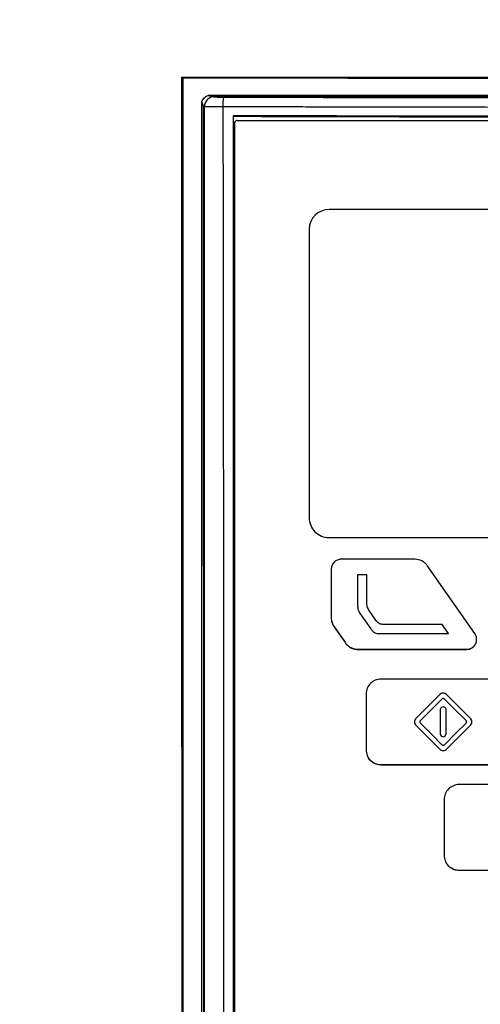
# Model space of a CAD drawing. Header units: millimetres. Extents: x 155400 to 158181, y 110534 to 115156.
# Tile 70 of 121: x 157010 to 157056, y 113130 to 113229. Entities that reach past the tile are written whole.
import ezdxf

# ---------------------------------------------------------------- set-up
doc = ezdxf.new("R2010")
doc.units = ezdxf.units.MM

msp = doc.modelspace()

# ---------------------------------------------------------------- linework, layer by layer
at = {"color": 7, "linetype": 'Continuous', "lineweight": 25}
for p, q in [((157026.375, 113223.392), (157026.258, 113223.509)), ((157026.375, 113223.392), (157026.375, 113112.121)), ((157112.25, 113221.654), (157028.899, 113221.654)), ((157028.258, 113113.548), (157028.258, 113221.023)), ((157029.412, 113221.586), (157029.527, 113221.523)), ((157029.412, 113221.586), (157111.737, 113221.586)), ((157028.415, 113220.589), (157028.424, 113113.692)), ((157028.53, 113220.526), (157028.415, 113220.589)), ((157031.571, 113113.661), (157031.57, 113218.901)), ((157031.57, 113218.846), (157031.57, 113218.901)), ((157031.82, 113219.151), (157109.33, 113219.143)), ((157100.073, 113210.19), (157041.073, 113210.196)), ((157039.073, 113208.197), (157039.07, 113179.211)), ((157041.07, 113177.212), (157100.07, 113177.206)), ((157049.721, 113175.029), (157042.288, 113175.029)), ((157055.738, 113167.556), (157050.95, 113174.389)), ((157041.288, 113174.03), (157041.288, 113169.145)), ((157044.875, 113173.458), (157043.949, 113173.46)), ((157043.949, 113173.46), (157043.949, 113170.272)), ((157044.874, 113170.778), (157044.875, 113173.458)), ((157044.148, 113169.642), (157045.28, 113168.024)), ((157045.858, 113168.818), (157045.119, 113169.87)), ((157041.305, 113168.918), (157041.305, 113168.902)), ((157041.557, 113168.287), (157042.715, 113166.627)), ((157041.557, 113168.287), (157041.557, 113168.272)), ((157041.557, 113168.272), (157042.715, 113166.611)), ((157052.455, 113168.466), (157046.701, 113168.469)), ((157053.078, 113167.555), (157052.455, 113168.466)), ((157046.181, 113167.556), (157053.078, 113167.555)), ((157042.715, 113166.627), (157042.715, 113166.611)), ((157055.919, 113166.984), (157055.919, 113167)), ((157043.945, 113165.985), (157054.919, 113165.984)), ((157043.945, 113165.985), (157043.945, 113165.969)), ((157043.945, 113165.969), (157054.919, 113165.968)), ((157054.919, 113165.984), (157054.919, 113165.968)), ((157058.812, 113162.981), (157046.296, 113162.983)), ((157044.796, 113161.483), (157044.795, 113155.886)), ((157052.183, 113161.409), (157049.827, 113159.055)), ((157055.28, 113159.055), (157052.925, 113161.409)), ((157052.253, 113159.884), (157052.253, 113157.483)), ((157052.854, 113157.483), (157052.854, 113159.884)), ((157049.827, 113158.313), (157052.182, 113155.959)), ((157052.925, 113155.959), (157055.28, 113158.313)), ((157044.824, 113155.594), (157044.824, 113155.578)), ((157046.295, 113154.386), (157058.811, 113154.385)), ((157046.295, 113154.386), (157046.295, 113154.371)), ((157046.295, 113154.371), (157058.811, 113154.37)), ((157067.563, 113152.376), (157054.15, 113152.378)), ((157052.65, 113150.879), (157052.65, 113145.281)), ((157052.678, 113144.989), (157052.678, 113144.973)), ((157054.15, 113143.782), (157067.562, 113143.78)), ((157054.15, 113143.782), (157054.15, 113143.766)), ((157054.15, 113143.766), (157067.562, 113143.765))]:
    msp.add_line(p, q, dxfattribs=at)
at = {"color": 7, "linetype": 'Continuous', "lineweight": 25, "flags": 128}
for points in [[(157052.422, 113160.98), (157051.209, 113159.768), (157050.256, 113158.816)], [(157054.851, 113158.815), (157053.638, 113160.028), (157052.685, 113160.98)], [(157050.256, 113158.552), (157051.469, 113157.34), (157052.422, 113156.387)], [(157052.685, 113156.387), (157053.898, 113157.6), (157054.851, 113158.552)]]:
    msp.add_lwpolyline(points, dxfattribs=at)
at = {"color": 7, "linetype": 'Continuous', "lineweight": 25}
for centre, radius, start, end in [((157029.531, 113220.522), 1.002, 90.22714, 179.74934), ((157034.41, 113220.733), 4.022, 169.17972, 183.03148), ((157031.819, 113218.901), 0.25, 89.98058, 179.98698), ((157041.073, 113208.196), 2, 89.98059, 179.98057), ((157041.07, 113179.211), 2, 180.00791, 270.00792)]:
    msp.add_arc(centre, radius, start, end, dxfattribs=at)
for points, knots in [([(157070.812, 113045.076), (157063.025, 113045.076), (157055.34, 113045.076), (157043.698, 113045.076), (157039.799, 113045.076), (157031.913, 113045.076), (157027.928, 113045.076), (157021.841, 113045.076), (157019.281, 113045.076), (157016.686, 113045.076), (157015.905, 113045.076), (157015.646, 113045.074), (157015.101, 113045.091), (157014.817, 113045.107), (157013.926, 113045.189), (157013.28, 113045.285), (157011.893, 113045.612), (157011.152, 113045.843), (157010.031, 113046.311), (157009.658, 113046.486), (157008.928, 113046.868), (157008.573, 113047.075), (157007.892, 113047.512), (157007.568, 113047.741), (157006.96, 113048.208), (157006.676, 113048.446), (157005.884, 113049.161), (157005.438, 113049.636), (157004.865, 113050.321), (157004.69, 113050.545), (157004.366, 113050.983), (157004.22, 113051.197), (157002.957, 113053.09), (157001.906, 113054.666), (156999.875, 113057.71), (156998.893, 113059.182), (156996.957, 113062.084), (156996.003, 113063.512), (156994.095, 113066.373), (156993.14, 113067.804), (156991.198, 113070.714), (156990.211, 113072.195), (156988.929, 113074.115), (156988.681, 113074.524), (156988.218, 113075.394), (156988.003, 113075.856), (156987.617, 113076.821), (156987.447, 113077.325), (156987.165, 113078.358), (156987.053, 113078.887), (156986.891, 113079.948), (156986.842, 113080.479), (156986.812, 113081.262), (156986.812, 113081.52), (156986.812, 113082.035), (156986.812, 113083.323), (156986.812, 113088.731), (156986.812, 113102.122), (156986.812, 113130.963), (156986.812, 113155.681), (156986.812, 113238.075), (156986.812, 113303.994), (156986.812, 113369.913)], [0, 0, 0, 0, 0.0625, 0.0625, 0.09375, 0.09375, 0.125, 0.125, 0.140625, 0.144531, 0.144531, 0.146484, 0.146484, 0.148438, 0.148438, 0.152344, 0.152344, 0.15625, 0.15625, 0.158203, 0.158203, 0.160156, 0.160156, 0.162109, 0.162109, 0.164063, 0.164063, 0.167969, 0.167969, 0.169922, 0.169922, 0.171875, 0.171875, 0.1875, 0.1875, 0.203125, 0.203125, 0.21875, 0.21875, 0.234375, 0.234375, 0.25, 0.25, 0.253906, 0.253906, 0.257813, 0.257813, 0.261719, 0.261719, 0.265625, 0.265625, 0.269531, 0.269531, 0.271484, 0.271484, 0.273438, 0.28125, 0.3125, 0.375, 0.5, 0.5, 1, 1, 1, 1]), ([(157070.812, 113048.795), (157069.179, 113048.795), (157065.919, 113048.795), (157061.037, 113048.794), (157056.169, 113048.793), (157051.304, 113048.791), (157046.008, 113048.789), (157040.299, 113048.786), (157034.191, 113048.783), (157028.119, 113048.778), (157023.573, 113048.774), (157020.54, 113048.772), (157019.016, 113048.77), (157017.494, 113048.768), (157016.393, 113048.769), (157015.628, 113048.766), (157015.071, 113048.783), (157014.141, 113048.875), (157012.854, 113049.146), (157011.455, 113049.661), (157010.099, 113050.4), (157008.899, 113051.294), (157008.053, 113052.142), (157007.517, 113052.794), (157007.18, 113053.248), (157006.834, 113053.775), (157006.453, 113054.343), (157005.925, 113055.135), (157005.147, 113056.302), (157004.007, 113058.01), (157002.005, 113061.012), (156999.241, 113065.154), (156996.676, 113068.999), (156994.961, 113071.569), (156994.106, 113072.851), (156993.253, 113074.129), (156992.589, 113075.126), (156992.133, 113075.806), (156991.894, 113076.171), (156991.696, 113076.502), (156991.516, 113076.83), (156991.351, 113077.159), (156991.201, 113077.485), (156991.066, 113077.807), (156990.806, 113078.486), (156990.495, 113079.577), (156990.336, 113080.763), (156990.309, 113081.656), (156990.313, 113082.17), (156990.312, 113082.65), (156990.312, 113083.421), (156990.312, 113084.91), (156990.312, 113088.261), (156990.312, 113095.127), (156990.312, 113105.141), (156990.312, 113117.157), (156990.312, 113133.179), (156990.312, 113153.204), (156990.312, 113174.147), (156990.312, 113192.004), (156990.312, 113206.777), (156990.312, 113221.551), (156990.312, 113236.326), (156990.312, 113251.103), (156990.312, 113265.881), (156990.312, 113280.659), (156990.312, 113295.439), (156990.312, 113310.219), (156990.312, 113325.001), (156990.312, 113339.784), (156990.312, 113354.567), (156990.312, 113364.423), (156990.312, 113369.351)], [0, 0, 0, 0, 0.012688, 0.025317, 0.037911, 0.050497, 0.063101, 0.07904, 0.094839, 0.110545, 0.126202, 0.130156, 0.134103, 0.138043, 0.141978, 0.142652, 0.143991, 0.1463, 0.149907, 0.154174, 0.157833, 0.161868, 0.165756, 0.167102, 0.16842, 0.170149, 0.171992, 0.173734, 0.177543, 0.182892, 0.189679, 0.20557, 0.221569, 0.225582, 0.22957, 0.233543, 0.237513, 0.238873, 0.23991, 0.240897, 0.241868, 0.242819, 0.24375, 0.244656, 0.245533, 0.249397, 0.253436, 0.254787, 0.256337, 0.257425, 0.258514, 0.262323, 0.268989, 0.284542, 0.31565, 0.346761, 0.377864, 0.44009, 0.502293, 0.540543, 0.578798, 0.617059, 0.655325, 0.693597, 0.731874, 0.770158, 0.808448, 0.846745, 0.885048, 0.923358, 0.961675, 1, 1, 1, 1]), ([(156972.812, 113367.855), (156972.812, 113350.425), (156972.812, 113332.83), (156972.812, 113297.412), (156972.812, 113279.587), (156972.812, 113225.94), (156972.812, 113189.946), (156972.812, 113136.345), (156972.812, 113118.543), (156972.812, 113096.442), (156972.812, 113089.823), (156972.812, 113082.123), (156972.812, 113078.691), (156972.812, 113077.456), (156972.812, 113077.181), (156972.812, 113077.041), (156972.817, 113076.654), (156972.829, 113076.431), (156972.862, 113076.018), (156972.883, 113075.825), (156972.931, 113075.456), (156972.958, 113075.28), (156973.05, 113074.771), (156973.123, 113074.456), (156973.29, 113073.844), (156973.384, 113073.548), (156973.598, 113072.962), (156973.718, 113072.672), (156973.992, 113072.084), (156974.145, 113071.786), (156974.419, 113071.315), (156974.518, 113071.153), (156974.684, 113070.899), (156974.743, 113070.812), (156974.859, 113070.639), (156975.148, 113070.206), (156975.902, 113069.077), (156976.604, 113068.026), (156978.955, 113064.504), (156980.873, 113061.632), (156984.735, 113055.848), (156986.677, 113052.939), (156990.531, 113047.168), (156992.44, 113044.308), (156995.244, 113040.11), (156996.284, 113038.552), (156997.309, 113037.018), (156997.536, 113036.677), (156997.649, 113036.511), (156997.989, 113036.046), (156998.215, 113035.771), (156998.901, 113035.002), (156999.368, 113034.57), (157000.342, 113033.801), (157000.848, 113033.464), (157001.928, 113032.868), (157002.499, 113032.609), (157003.449, 113032.28), (157003.781, 113032.18), (157004.495, 113032.005), (157004.875, 113031.93), (157005.517, 113031.843), (157005.743, 113031.819), (157006.231, 113031.782), (157006.496, 113031.771), (157007.403, 113031.77), (157008.013, 113031.771), (157018.379, 113031.771), (157028.547, 113031.771), (157049.417, 113031.771), (157060.114, 113031.771), (157070.812, 113031.771)], [0, 0, 0, 0, 0.125, 0.125, 0.25, 0.25, 0.5, 0.5, 0.625, 0.625, 0.65625, 0.671875, 0.679688, 0.680664, 0.680664, 0.681641, 0.681641, 0.683594, 0.683594, 0.685547, 0.685547, 0.6875, 0.6875, 0.691406, 0.691406, 0.695313, 0.695313, 0.699219, 0.699219, 0.703125, 0.703125, 0.705078, 0.705078, 0.706055, 0.706055, 0.707031, 0.710938, 0.71875, 0.71875, 0.75, 0.75, 0.78125, 0.78125, 0.8125, 0.8125, 0.828125, 0.830078, 0.830078, 0.832031, 0.832031, 0.835938, 0.835938, 0.84375, 0.84375, 0.851563, 0.851563, 0.859375, 0.859375, 0.863281, 0.863281, 0.867188, 0.867188, 0.869141, 0.869141, 0.871094, 0.871094, 0.875, 0.875, 0.9375, 0.9375, 1, 1, 1, 1]), ([(157026.258, 113223.509), (157027.899, 113223.509), (157031.181, 113223.507), (157036.105, 113223.506), (157041.028, 113223.504), (157045.953, 113223.503), (157050.877, 113223.502), (157055.801, 113223.501), (157060.726, 113223.5), (157065.651, 113223.5), (157070.575, 113223.5), (157075.5, 113223.5), (157080.425, 113223.5), (157085.349, 113223.501), (157090.273, 113223.502), (157095.198, 113223.503), (157100.122, 113223.504), (157105.045, 113223.506), (157109.969, 113223.508), (157113.251, 113223.509), (157114.892, 113223.51)], [0, 0, 0, 0, 0.055552, 0.111105, 0.16666, 0.222216, 0.277773, 0.333331, 0.388889, 0.444448, 0.500007, 0.555565, 0.611124, 0.666681, 0.722238, 0.777793, 0.833348, 0.8889, 0.944451, 1, 1, 1, 1]), ([(157026.302, 113112.1), (157026.3, 113114.755), (157026.297, 113120.064), (157026.291, 113128.028), (157026.286, 113135.991), (157026.282, 113143.952), (157026.278, 113151.912), (157026.274, 113159.871), (157026.271, 113167.828), (157026.268, 113175.785), (157026.265, 113183.741), (157026.263, 113191.696), (157026.261, 113199.65), (157026.259, 113207.604), (157026.258, 113215.557), (157026.258, 113220.859), (157026.258, 113223.509)], [0, 0, 0, 0, 0.071485, 0.142957, 0.214419, 0.285871, 0.357313, 0.428746, 0.500172, 0.571591, 0.643003, 0.71441, 0.785812, 0.857211, 0.928607, 1, 1, 1, 1]), ([(157028.258, 113221.023), (157028.306, 113221.165), (157028.39, 113221.304), (157028.616, 113221.526), (157028.756, 113221.608), (157028.899, 113221.654)], [0, 0, 0, 0, 0.5, 0.5, 1, 1, 1, 1]), ([(157028.899, 113221.654), (157029.017, 113221.631), (157029.12, 113221.615), (157029.292, 113221.592), (157029.361, 113221.586), (157029.412, 113221.586)], [0, 0, 0, 0, 0.5, 0.5, 1, 1, 1, 1]), ([(157028.415, 113220.589), (157028.415, 113220.643), (157028.401, 113220.707), (157028.349, 113220.853), (157028.31, 113220.934), (157028.258, 113221.023)], [0, 0, 0, 0, 0.5, 0.5, 1, 1, 1, 1]), ([(157029.527, 113221.523), (157029.544, 113221.514), (157029.649, 113221.505), (157029.989, 113221.492), (157030.218, 113221.488), (157030.459, 113221.488)], [0, 0, 0, 0, 0.5, 0.5, 1, 1, 1, 1]), ([(157030.459, 113221.488), (157043.831, 113221.454), (157057.203, 113221.437), (157083.946, 113221.437), (157097.318, 113221.454), (157110.69, 113221.488)], [0, 0, 0, 0, 0.5, 0.5, 1, 1, 1, 1]), ([(157028.539, 113113.354), (157028.539, 113114.47), (157028.539, 113115.587), (157028.538, 113117.819), (157028.538, 113118.936), (157028.538, 113122.285), (157028.538, 113124.518), (157028.537, 113131.216), (157028.537, 113135.681), (157028.536, 113149.078), (157028.535, 113158.009), (157028.533, 113184.802), (157028.531, 113202.664), (157028.53, 113220.526)], [0, 0, 0, 0, 0.03125, 0.03125, 0.0625, 0.0625, 0.125, 0.125, 0.25, 0.25, 0.5, 0.5, 1, 1, 1, 1]), ([(157030.393, 113220.52), (157030.344, 113220.52), (157030.246, 113220.52), (157030.098, 113220.52), (157029.948, 113220.52), (157029.799, 113220.521), (157029.652, 113220.521), (157029.507, 113220.521), (157029.368, 113220.521), (157029.236, 113220.522), (157029.072, 113220.522), (157028.88, 113220.523), (157028.718, 113220.524), (157028.614, 113220.525), (157028.554, 113220.525), (157028.538, 113220.526), (157028.53, 113220.526)], [0, 0, 0, 0, 0.051005, 0.103439, 0.157208, 0.212198, 0.268274, 0.32528, 0.383047, 0.441385, 0.500098, 0.615585, 0.749807, 0.835885, 0.919436, 1, 1, 1, 1]), ([(157030.393, 113220.52), (157030.406, 113211.153), (157030.431, 113193.329), (157030.445, 113166.595), (157030.442, 113145.663), (157030.45, 113130.513), (157030.461, 113122.939), (157030.478, 113118.261), (157030.496, 113115.587), (157030.507, 113114.251), (157030.512, 113113.582)], [0, 0, 0, 0, 0.262789, 0.4999996, 0.7499995, 0.8499994, 0.9249993, 0.9624994, 0.9812255, 1, 1, 1, 1]), ([(157110.756, 113220.52), (157109.991, 113220.518), (157108.462, 113220.513), (157106.168, 113220.506), (157103.874, 113220.5), (157101.58, 113220.494), (157099.285, 113220.488), (157096.99, 113220.483), (157094.696, 113220.478), (157092.401, 113220.474), (157090.106, 113220.47), (157087.811, 113220.467), (157085.515, 113220.464), (157083.22, 113220.461), (157080.925, 113220.459), (157078.629, 113220.457), (157076.333, 113220.456), (157074.037, 113220.455), (157071.741, 113220.455), (157069.445, 113220.455), (157067.149, 113220.455), (157064.853, 113220.456), (157062.556, 113220.457), (157060.26, 113220.459), (157057.963, 113220.461), (157055.666, 113220.464), (157053.369, 113220.467), (157051.072, 113220.47), (157048.775, 113220.474), (157046.477, 113220.478), (157044.18, 113220.483), (157041.882, 113220.488), (157039.585, 113220.493), (157037.287, 113220.499), (157034.989, 113220.506), (157032.691, 113220.513), (157031.159, 113220.518), (157030.393, 113220.52)], [0, 0, 0, 0, 0.028583, 0.057162, 0.085735, 0.114304, 0.14287, 0.171431, 0.19999, 0.228546, 0.257099, 0.28565, 0.3142, 0.342749, 0.371297, 0.399845, 0.428393, 0.456941, 0.485491, 0.514041, 0.542594, 0.571148, 0.599705, 0.628265, 0.656829, 0.685396, 0.713967, 0.742543, 0.771124, 0.79971, 0.828302, 0.856901, 0.885506, 0.914118, 0.942737, 0.971365, 1, 1, 1, 1]), ([(157031.42, 113219.62), (157031.421, 113210.546), (157031.423, 113192.911), (157031.425, 113170.868), (157031.427, 113153.489), (157031.428, 113141.476), (157031.43, 113131.336), (157031.43, 113123.731), (157031.431, 113118.11), (157031.431, 113115.024), (157031.432, 113113.811)], [0, 0, 0, 0, 0.2572637, 0.5000023, 0.6250037, 0.750005, 0.8406302, 0.9125043, 0.9656276, 1, 1, 1, 1]), ([(157109.73, 113219.62), (157108.889, 113219.617), (157107.207, 113219.612), (157104.684, 113219.605), (157102.16, 113219.598), (157099.636, 113219.592), (157097.112, 113219.586), (157094.587, 113219.581), (157092.061, 113219.576), (157089.536, 113219.572), (157087.01, 113219.568), (157084.483, 113219.565), (157081.956, 113219.563), (157079.429, 113219.561), (157076.902, 113219.559), (157074.374, 113219.558), (157071.846, 113219.557), (157069.318, 113219.557), (157066.79, 113219.558), (157064.262, 113219.559), (157061.734, 113219.56), (157059.206, 113219.563), (157056.678, 113219.565), (157054.151, 113219.568), (157051.624, 113219.572), (157049.097, 113219.576), (157046.57, 113219.581), (157044.044, 113219.586), (157041.518, 113219.592), (157038.993, 113219.598), (157036.468, 113219.605), (157033.943, 113219.612), (157032.261, 113219.617), (157031.42, 113219.62)], [0, 0, 0, 0, 0.032255, 0.064508, 0.096759, 0.129008, 0.161257, 0.193505, 0.225752, 0.258, 0.290248, 0.322497, 0.354748, 0.387, 0.419255, 0.451512, 0.483772, 0.516035, 0.548298, 0.580561, 0.612823, 0.645086, 0.677349, 0.709611, 0.741874, 0.774138, 0.806402, 0.838666, 0.870931, 0.903197, 0.935464, 0.967731, 1, 1, 1, 1]), ([(157031.42, 113219.566), (157032.261, 113219.563), (157033.943, 113219.558), (157036.468, 113219.551), (157038.993, 113219.544), (157041.518, 113219.538), (157044.044, 113219.532), (157046.57, 113219.527), (157049.097, 113219.522), (157051.624, 113219.518), (157054.151, 113219.514), (157056.678, 113219.511), (157059.206, 113219.509), (157061.734, 113219.507), (157064.262, 113219.505), (157066.79, 113219.504), (157069.318, 113219.504), (157071.846, 113219.504), (157074.374, 113219.504), (157076.902, 113219.505), (157079.429, 113219.507), (157081.956, 113219.509), (157084.483, 113219.511), (157087.01, 113219.515), (157089.536, 113219.518), (157092.061, 113219.522), (157094.587, 113219.527), (157097.112, 113219.532), (157099.636, 113219.538), (157102.16, 113219.544), (157104.684, 113219.551), (157107.207, 113219.558), (157108.889, 113219.563), (157109.73, 113219.566)], [0, 0, 0, 0, 0.032269, 0.064537, 0.096804, 0.12907, 0.161335, 0.193599, 0.225863, 0.258126, 0.290389, 0.322652, 0.354915, 0.387177, 0.41944, 0.451703, 0.483966, 0.516229, 0.548488, 0.580745, 0.613, 0.645252, 0.677502, 0.709752, 0.742, 0.774247, 0.806495, 0.838743, 0.870991, 0.903241, 0.935492, 0.967745, 1, 1, 1, 1]), ([(157031.57, 113218.846), (157031.57, 113201.306), (157031.57, 113183.766), (157031.57, 113157.456), (157031.57, 113148.686), (157031.57, 113135.531), (157031.571, 113131.146), (157031.571, 113124.569), (157031.571, 113122.376), (157031.571, 113119.087), (157031.571, 113117.991), (157031.571, 113115.798), (157031.571, 113114.702), (157031.571, 113113.606)], [0, 0, 0, 0, 0.5, 0.5, 0.75, 0.75, 0.875, 0.875, 0.9375, 0.9375, 0.96875, 0.96875, 1, 1, 1, 1]), ([(157042.288, 113175.029), (157042.156, 113175.029), (157042.027, 113175.004), (157041.785, 113174.903), (157041.674, 113174.829), (157041.397, 113174.553), (157041.288, 113174.294), (157041.288, 113174.03)], [0, 0, 0, 0, 0.25, 0.25, 0.5, 0.5, 1, 1, 1, 1]), ([(157050.95, 113174.389), (157050.88, 113174.489), (157050.801, 113174.577), (157050.621, 113174.735), (157050.52, 113174.804), (157050.203, 113174.969), (157049.963, 113175.029), (157049.721, 113175.029)], [0, 0, 0, 0, 0.25, 0.25, 0.5, 0.5, 1, 1, 1, 1]), ([(157043.949, 113170.272), (157043.949, 113170.159), (157043.966, 113170.048), (157044.033, 113169.833), (157044.083, 113169.734), (157044.148, 113169.642)], [0, 0, 0, 0, 0.5, 0.5, 1, 1, 1, 1]), ([(157045.119, 113169.87), (157045.073, 113169.936), (157045.03, 113170.004), (157044.959, 113170.148), (157044.932, 113170.223), (157044.876, 113170.455), (157044.874, 113170.618), (157044.874, 113170.778)], [0, 0, 0, 0, 0.25, 0.25, 0.5, 0.5, 1, 1, 1, 1]), ([(157041.288, 113169.145), (157041.288, 113168.991), (157041.311, 113168.842), (157041.402, 113168.551), (157041.469, 113168.413), (157041.557, 113168.287)], [0, 0, 0, 0, 0.5, 0.5, 1, 1, 1, 1]), ([(157041.326, 113168.906), (157041.336, 113168.812), (157041.361, 113168.583), (157041.485, 113168.387), (157041.557, 113168.272)], [0, 0, 0, 0, 0.411839, 1, 1, 1, 1]), ([(157046.701, 113168.469), (157046.62, 113168.469), (157046.54, 113168.47), (157046.38, 113168.482), (157046.301, 113168.493), (157046.149, 113168.541), (157046.077, 113168.582), (157045.956, 113168.687), (157045.904, 113168.751), (157045.858, 113168.818)], [0, 0, 0, 0, 0.25, 0.25, 0.5, 0.5, 0.75, 0.75, 1, 1, 1, 1]), ([(157045.28, 113168.024), (157045.332, 113167.951), (157045.386, 113167.881), (157045.509, 113167.755), (157045.582, 113167.699), (157045.739, 113167.618), (157045.826, 113167.591), (157046.002, 113167.561), (157046.091, 113167.556), (157046.181, 113167.556)], [0, 0, 0, 0, 0.25, 0.25, 0.5, 0.5, 0.75, 0.75, 1, 1, 1, 1]), ([(157054.919, 113165.984), (157055.01, 113165.984), (157055.1, 113165.996), (157055.275, 113166.045), (157055.36, 113166.081), (157055.592, 113166.222), (157055.722, 113166.361), (157055.89, 113166.683), (157055.928, 113166.866), (157055.905, 113167.229), (157055.843, 113167.406), (157055.738, 113167.556)], [0, 0, 0, 0, 0.125, 0.125, 0.25, 0.25, 0.5, 0.5, 0.75, 0.75, 1, 1, 1, 1]), ([(157042.715, 113166.627), (157042.784, 113166.527), (157042.864, 113166.438), (157043.044, 113166.28), (157043.145, 113166.21), (157043.357, 113166.1), (157043.471, 113166.057), (157043.705, 113165.999), (157043.824, 113165.985), (157043.945, 113165.985)], [0, 0, 0, 0, 0.25, 0.25, 0.5, 0.5, 0.75, 0.75, 1, 1, 1, 1]), ([(157042.715, 113166.611), (157042.784, 113166.512), (157042.864, 113166.423), (157043.044, 113166.264), (157043.145, 113166.195), (157043.357, 113166.084), (157043.471, 113166.041), (157043.705, 113165.984), (157043.824, 113165.969), (157043.945, 113165.969)], [0, 0, 0, 0, 0.25, 0.25, 0.5, 0.5, 0.75, 0.75, 1, 1, 1, 1]), ([(157054.919, 113165.968), (157055.009, 113165.975), (157055.191, 113165.99), (157055.444, 113166.103), (157055.657, 113166.276), (157055.815, 113166.5), (157055.908, 113166.744), (157055.912, 113166.91), (157055.913, 113166.985)], [0, 0, 0, 0, 0.1715224, 0.3433367, 0.5150594, 0.6870252, 0.8583799, 1, 1, 1, 1]), ([(157046.296, 113162.983), (157046.098, 113162.983), (157045.903, 113162.944), (157045.631, 113162.831), (157045.545, 113162.785), (157045.382, 113162.676), (157045.305, 113162.613), (157045.097, 113162.406), (157044.985, 113162.239), (157044.836, 113161.878), (157044.796, 113161.681), (157044.796, 113161.483)], [0, 0, 0, 0, 0.25, 0.25, 0.375, 0.375, 0.5, 0.5, 0.75, 0.75, 1, 1, 1, 1]), ([(157052.925, 113161.409), (157052.827, 113161.507), (157052.691, 113161.562), (157052.417, 113161.563), (157052.281, 113161.507), (157052.183, 113161.409)], [0, 0, 0, 0, 0.5, 0.5, 1, 1, 1, 1]), ([(157052.685, 113160.98), (157052.667, 113160.997), (157052.648, 113161.011), (157052.603, 113161.03), (157052.579, 113161.035), (157052.53, 113161.035), (157052.505, 113161.03), (157052.46, 113161.012), (157052.441, 113160.997), (157052.422, 113160.98)], [0, 0, 0, 0, 0.25, 0.25, 0.5, 0.5, 0.75, 0.75, 1, 1, 1, 1]), ([(157052.854, 113159.884), (157052.853, 113159.924), (157052.846, 113159.963), (157052.816, 113160.036), (157052.794, 113160.069), (157052.711, 113160.152), (157052.632, 113160.184), (157052.476, 113160.185), (157052.398, 113160.153), (157052.314, 113160.069), (157052.292, 113160.036), (157052.261, 113159.963), (157052.255, 113159.924), (157052.253, 113159.884)], [0, 0, 0, 0, 0.125, 0.125, 0.25, 0.25, 0.5, 0.5, 0.75, 0.75, 0.875, 0.875, 1, 1, 1, 1]), ([(157049.827, 113159.055), (157049.729, 113158.957), (157049.674, 113158.821), (157049.673, 113158.547), (157049.729, 113158.411), (157049.827, 113158.313)], [0, 0, 0, 0, 0.5, 0.5, 1, 1, 1, 1]), ([(157050.256, 113158.816), (157050.24, 113158.798), (157050.225, 113158.778), (157050.207, 113158.733), (157050.202, 113158.709), (157050.202, 113158.66), (157050.207, 113158.636), (157050.225, 113158.59), (157050.239, 113158.571), (157050.256, 113158.552)], [0, 0, 0, 0, 0.25, 0.25, 0.5, 0.5, 0.75, 0.75, 1, 1, 1, 1]), ([(157054.851, 113158.552), (157054.867, 113158.57), (157054.882, 113158.589), (157054.901, 113158.635), (157054.905, 113158.659), (157054.905, 113158.708), (157054.901, 113158.732), (157054.882, 113158.777), (157054.868, 113158.797), (157054.851, 113158.815)], [0, 0, 0, 0, 0.25, 0.25, 0.5, 0.5, 0.75, 0.75, 1, 1, 1, 1]), ([(157055.28, 113158.313), (157055.378, 113158.411), (157055.433, 113158.547), (157055.434, 113158.82), (157055.378, 113158.957), (157055.28, 113159.055)], [0, 0, 0, 0, 0.5, 0.5, 1, 1, 1, 1]), ([(157052.253, 113157.483), (157052.253, 113157.404), (157052.286, 113157.326), (157052.397, 113157.216), (157052.475, 113157.183), (157052.632, 113157.183), (157052.71, 113157.215), (157052.822, 113157.327), (157052.854, 113157.404), (157052.854, 113157.483)], [0, 0, 0, 0, 0.25, 0.25, 0.5, 0.5, 0.75, 0.75, 1, 1, 1, 1]), ([(157052.422, 113156.387), (157052.44, 113156.371), (157052.459, 113156.356), (157052.505, 113156.338), (157052.528, 113156.333), (157052.577, 113156.333), (157052.602, 113156.338), (157052.647, 113156.356), (157052.667, 113156.371), (157052.685, 113156.387)], [0, 0, 0, 0, 0.25, 0.25, 0.5, 0.5, 0.75, 0.75, 1, 1, 1, 1]), ([(157044.795, 113155.886), (157044.795, 113155.688), (157044.834, 113155.493), (157044.947, 113155.221), (157044.993, 113155.135), (157045.102, 113154.972), (157045.165, 113154.895), (157045.372, 113154.688), (157045.539, 113154.576), (157045.9, 113154.426), (157046.097, 113154.386), (157046.295, 113154.386)], [0, 0, 0, 0, 0.25, 0.25, 0.375, 0.375, 0.5, 0.5, 0.75, 0.75, 1, 1, 1, 1]), ([(157052.182, 113155.959), (157052.28, 113155.861), (157052.416, 113155.805), (157052.69, 113155.805), (157052.826, 113155.861), (157052.925, 113155.959)], [0, 0, 0, 0, 0.5, 0.5, 1, 1, 1, 1]), ([(157044.932, 113155.259), (157044.934, 113155.25), (157044.981, 113155.028), (157045.294, 113154.723), (157045.772, 113154.422), (157046.12, 113154.388), (157046.295, 113154.371)], [0, 0, 0, 0, 0.0161939, 0.3975758, 0.6980281, 1, 1, 1, 1]), ([(157054.15, 113152.378), (157053.952, 113152.378), (157053.758, 113152.339), (157053.486, 113152.226), (157053.399, 113152.18), (157053.236, 113152.071), (157053.159, 113152.008), (157052.952, 113151.801), (157052.84, 113151.634), (157052.69, 113151.273), (157052.65, 113151.077), (157052.65, 113150.879)], [0, 0, 0, 0, 0.25, 0.25, 0.375, 0.375, 0.5, 0.5, 0.75, 0.75, 1, 1, 1, 1]), ([(157052.65, 113145.281), (157052.65, 113145.083), (157052.689, 113144.889), (157052.801, 113144.617), (157052.847, 113144.53), (157052.956, 113144.368), (157053.019, 113144.29), (157053.227, 113144.083), (157053.394, 113143.971), (157053.754, 113143.821), (157053.951, 113143.782), (157054.15, 113143.782)], [0, 0, 0, 0, 0.25, 0.25, 0.375, 0.375, 0.5, 0.5, 0.75, 0.75, 1, 1, 1, 1]), ([(157052.786, 113144.654), (157052.788, 113144.645), (157052.836, 113144.423), (157053.148, 113144.118), (157053.627, 113143.818), (157053.975, 113143.783), (157054.15, 113143.766)], [0, 0, 0, 0, 0.016161, 0.397514, 0.697986, 1, 1, 1, 1])]:
    msp.add_open_spline(points, degree=3, knots=knots, dxfattribs=at)
msp.add_open_spline([(157114.774, 113223.392), (157085.308, 113223.36), (157055.841, 113223.36), (157026.375, 113223.392)], degree=3, dxfattribs=at)

doc.saveas('drawing.dxf')
